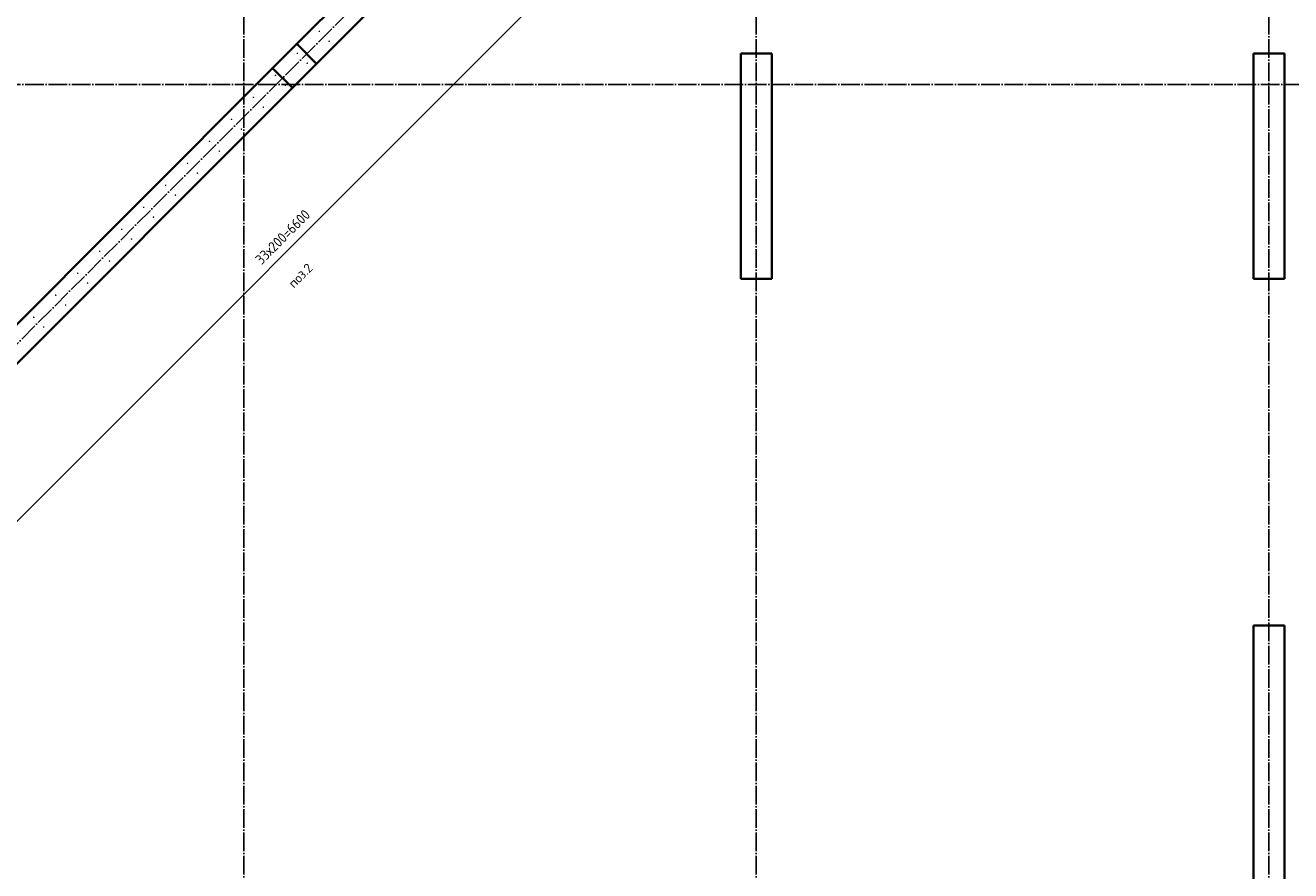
# Model space of a CAD drawing. Header units: millimetres. Extents: x -24871 to 40608, y -2869 to 48080.
# Tile 66 of 119: x 17044 to 25190, y 8843 to 14281. Entities that reach past the tile are written whole.
import ezdxf

# ---------------------------------------------------------------- set-up
doc = ezdxf.new("R2010")
doc.units = ezdxf.units.MM
doc.header["$PDMODE"] = 65
doc.linetypes.add('______11', pattern=[150, 120, -15, 0, -15])
doc.linetypes.add('______5', pattern=[330, 240, -30, 30, -30])
for name, color, linetype, lineweight in [('Standard', 7, 'Continuous', 25), ('Арм.стержн. вертикальными 1', 22, 'Continuous', 35), ('Размерная линия_ общее', 7, 'Continuous', 13)]:
    doc.layers.add(name, color=color, linetype=linetype, lineweight=lineweight)
doc.layers.add('Осевая линия_ общее', color=7, linetype='______5', lineweight=13, true_color=0xa0a0a0)
doc.styles.add('ISOCPEUR', font='ISOCPEUR')
doc.dimstyles.new('DIMSTYLE_5', dxfattribs={"dimtxt": 66, "dimasz": 75, "dimexe": 0, "dimexo": 0, "dimgap": 33, "dimtad": 2, "dimdec": 0, "dimrnd": 5, "dimzin": 12, "dimdsep": 46, "dimtxsty": 'ISOCPEUR', "dimblk1": 'ALL_ML_STRICH', "dimblk2": 'ALL_ML_STRICH', "dimsah": 1, "dimcen": 0, "dimclrd": 7, "dimclre": 256, "dimclrt": 7, "dimadec": 0, "dimazin": 0, "dimtfac": 1, "dimtdec": 0, "dimtix": 1, "dimtmove": 2, "dimatfit": 3, "dimfxl": 0, "dimtzin": 0, "dimlwd": 0, "dimlwe": -3, "dimarcsym": 0})

# ---------------------------------------------------------------- blocks, each defined once
blk = doc.blocks.new('СЛОЖНЫЙ_ОБЪЕКТ_0')
at = {"layer": 'Осевая линия_ общее', "color": 253, "linetype": '______11', "lineweight": -3, "true_color": 0xa0a0a0, "transparency": 33554687}
for p, q in [((18450, -2590), (18450, 20630)), ((5452.4, 694), (22613.9, 17855.5)), ((25050, -2590), (25050, 14620)), ((21750, -2590), (21750, 14510)), ((-2770, 13900), (26050, 13900))]:
    blk.add_line(p, q, dxfattribs=at)
blk = doc.blocks.new('ALL_ML_STRICH')
at = {"color": 0, "linetype": 'ByBlock', "lineweight": -2}
for p, q in [((-1, 0), (0.5, 0)), ((-0.3, -0.3), (0.3, 0.3)), ((0, -0.5), (0, 0.5))]:
    blk.add_line(p, q, dxfattribs=at)
blk = doc.blocks.new('*D322')
at = {"layer": 'DEFPOINTS', "color": 7, "linetype": 'Continuous', "lineweight": 13, "transparency": 33554687}
for p in [(20556.3, 15734.2), (15889.4, 11067.3), (16428.1, 10528.5)]:
    blk.add_point(p, dxfattribs=at)
at = {"layer": 'Размерная линия_ общее', "color": 253, "linetype": 'Continuous', "lineweight": -2, "true_color": 0xa0a0a0, "transparency": 33554687}
for p, q in [((20570.4, 15720), (21095, 15195.4)), ((15903.5, 11053.1), (16428.1, 10528.5))]:
    blk.add_line(p, q, dxfattribs=at)
at = {"layer": 'Размерная линия_ общее', "color": 7, "linetype": 'Continuous', "lineweight": -2, "transparency": 33554687}
blk.add_line((16428.1, 10528.5), (21095, 15195.4), dxfattribs=at)
at = {"layer": 'Размерная линия_ общее', "color": 7, "linetype": 'Continuous', "lineweight": 13, "transparency": 33554687, "yscale": 75, "zscale": 75}
for p, xscale, rotation in [((21095, 15195.4), 75.00000000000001, 45), ((16428.1, 10528.5), 75, 225)]:
    blk.add_blockref('ALL_ML_STRICH', p, dxfattribs=dict(at, xscale=xscale, rotation=rotation))
at = {"layer": 'Размерная линия_ общее', "color": 7, "linetype": 'Continuous', "lineweight": 13, "transparency": 33554687, "insert": (18518.3, 12782.8), "char_height": 66, "width": 3.3, "attachment_point": 1, "rotation": 45, "line_spacing_factor": 0.60241, "style": 'ISOCPEUR'}
blk.add_mtext('\\W0.91;33х200=6600', dxfattribs=at)

msp = doc.modelspace()

# ---------------------------------------------------------------- hatches: boundary and pattern name
at = {"layer": 'Арм.стержн. вертикальными 1', "linetype": 'Continuous', "lineweight": 50, "transparency": 33554687}
for points in [[(18942.3, 14241.8), (18941.9, 14243.7), (18940.8, 14245.4), (18939.2, 14246.4), (18937.3, 14246.8), (18935.4, 14246.4), (18933.8, 14245.4), (18932.7, 14243.7), (18932.3, 14241.8), (18932.7, 14239.9), (18933.8, 14238.3), (18935.4, 14237.2), (18937.3, 14236.8), (18939.2, 14237.2), (18940.8, 14238.3), (18941.9, 14239.9)], [(19005.6, 14178.5), (19005.2, 14180.4), (19004.2, 14182.1), (19002.5, 14183.1), (19000.6, 14183.5), (18998.7, 14183.1), (18997.1, 14182.1), (18996, 14180.4), (18995.6, 14178.5), (18996, 14176.6), (18997.1, 14175), (18998.7, 14173.9), (19000.6, 14173.5), (19002.5, 14173.9), (19004.2, 14175), (19005.2, 14176.6)], [(18800.9, 14100.4), (18800.5, 14102.3), (18799.4, 14103.9), (18797.8, 14105), (18795.9, 14105.4), (18794, 14105), (18792.4, 14103.9), (18791.3, 14102.3), (18790.9, 14100.4), (18791.3, 14098.5), (18792.4, 14096.9), (18794, 14095.8), (18795.9, 14095.4), (18797.8, 14095.8), (18799.4, 14096.9), (18800.5, 14098.5)], [(18864.2, 14037.1), (18863.8, 14039), (18862.7, 14040.6), (18861.1, 14041.7), (18859.2, 14042.1), (18857.3, 14041.7), (18855.7, 14040.6), (18854.6, 14039), (18854.2, 14037.1), (18854.6, 14035.2), (18855.7, 14033.6), (18857.3, 14032.5), (18859.2, 14032.1), (18861.1, 14032.5), (18862.7, 14033.6), (18863.8, 14035.2)], [(18659.5, 13959), (18659.1, 13960.9), (18658, 13962.5), (18656.4, 13963.6), (18654.5, 13964), (18652.6, 13963.6), (18650.9, 13962.5), (18649.9, 13960.9), (18649.5, 13959), (18649.9, 13957.1), (18650.9, 13955.5), (18652.6, 13954.4), (18654.5, 13954), (18656.4, 13954.4), (18658, 13955.5), (18659.1, 13957.1)], [(18722.8, 13895.7), (18722.4, 13897.6), (18721.3, 13899.2), (18719.7, 13900.3), (18717.8, 13900.7), (18715.9, 13900.3), (18714.2, 13899.2), (18713.2, 13897.6), (18712.8, 13895.7), (18713.2, 13893.8), (18714.2, 13892.1), (18715.9, 13891.1), (18717.8, 13890.7), (18719.7, 13891.1), (18721.3, 13892.1), (18722.4, 13893.8)], [(18518, 13817.6), (18517.7, 13819.5), (18516.6, 13821.1), (18515, 13822.2), (18513, 13822.6), (18511.1, 13822.2), (18509.5, 13821.1), (18508.4, 13819.5), (18508, 13817.6), (18508.4, 13815.7), (18509.5, 13814), (18511.1, 13812.9), (18513, 13812.6), (18515, 13812.9), (18516.6, 13814), (18517.7, 13815.7)], [(18581.4, 13754.3), (18581, 13756.2), (18579.9, 13757.8), (18578.3, 13758.9), (18576.4, 13759.3), (18574.4, 13758.9), (18572.8, 13757.8), (18571.7, 13756.2), (18571.4, 13754.3), (18571.7, 13752.3), (18572.8, 13750.7), (18574.4, 13749.6), (18576.4, 13749.3), (18578.3, 13749.6), (18579.9, 13750.7), (18581, 13752.3)], [(18376.6, 13676.1), (18376.2, 13678.1), (18375.2, 13679.7), (18373.5, 13680.8), (18371.6, 13681.1), (18369.7, 13680.8), (18368.1, 13679.7), (18367, 13678.1), (18366.6, 13676.1), (18367, 13674.2), (18368.1, 13672.6), (18369.7, 13671.5), (18371.6, 13671.1), (18373.5, 13671.5), (18375.2, 13672.6), (18376.2, 13674.2)], [(18439.9, 13612.8), (18439.6, 13614.7), (18438.5, 13616.4), (18436.8, 13617.5), (18434.9, 13617.8), (18433, 13617.5), (18431.4, 13616.4), (18430.3, 13614.7), (18429.9, 13612.8), (18430.3, 13610.9), (18431.4, 13609.3), (18433, 13608.2), (18434.9, 13607.8), (18436.8, 13608.2), (18438.5, 13609.3), (18439.6, 13610.9)], [(18235.2, 13534.7), (18234.8, 13536.6), (18233.7, 13538.3), (18232.1, 13539.3), (18230.2, 13539.7), (18228.3, 13539.3), (18226.7, 13538.3), (18225.6, 13536.6), (18225.2, 13534.7), (18225.6, 13532.8), (18226.7, 13531.2), (18228.3, 13530.1), (18230.2, 13529.7), (18232.1, 13530.1), (18233.7, 13531.2), (18234.8, 13532.8)], [(18298.5, 13471.4), (18298.1, 13473.3), (18297, 13475), (18295.4, 13476), (18293.5, 13476.4), (18291.6, 13476), (18290, 13475), (18288.9, 13473.3), (18288.5, 13471.4), (18288.9, 13469.5), (18290, 13467.9), (18291.6, 13466.8), (18293.5, 13466.4), (18295.4, 13466.8), (18297, 13467.9), (18298.1, 13469.5)], [(18093.8, 13393.3), (18093.4, 13395.2), (18092.3, 13396.8), (18090.7, 13397.9), (18088.8, 13398.3), (18086.9, 13397.9), (18085.2, 13396.8), (18084.2, 13395.2), (18083.8, 13393.3), (18084.2, 13391.4), (18085.2, 13389.8), (18086.9, 13388.7), (18088.8, 13388.3), (18090.7, 13388.7), (18092.3, 13389.8), (18093.4, 13391.4)], [(18157.1, 13330), (18156.7, 13331.9), (18155.6, 13333.5), (18154, 13334.6), (18152.1, 13335), (18150.2, 13334.6), (18148.6, 13333.5), (18147.5, 13331.9), (18147.1, 13330), (18147.5, 13328.1), (18148.6, 13326.5), (18150.2, 13325.4), (18152.1, 13325), (18154, 13325.4), (18155.6, 13326.5), (18156.7, 13328.1)], [(17952.4, 13251.9), (17952, 13253.8), (17950.9, 13255.4), (17949.3, 13256.5), (17947.4, 13256.9), (17945.5, 13256.5), (17943.8, 13255.4), (17942.7, 13253.8), (17942.4, 13251.9), (17942.7, 13250), (17943.8, 13248.3), (17945.5, 13247.3), (17947.4, 13246.9), (17949.3, 13247.3), (17950.9, 13248.3), (17952, 13250)], [(17810.9, 13110.5), (17810.6, 13112.4), (17809.5, 13114), (17807.9, 13115.1), (17805.9, 13115.5), (17804, 13115.1), (17802.4, 13114), (17801.3, 13112.4), (17800.9, 13110.5), (17801.3, 13108.5), (17802.4, 13106.9), (17804, 13105.8), (17805.9, 13105.5), (17807.9, 13105.8), (17809.5, 13106.9), (17810.6, 13108.5)], [(18015.7, 13188.6), (18015.3, 13190.5), (18014.2, 13192.1), (18012.6, 13193.2), (18010.7, 13193.6), (18008.8, 13193.2), (18007.1, 13192.1), (18006.1, 13190.5), (18005.7, 13188.6), (18006.1, 13186.7), (18007.1, 13185), (18008.8, 13184), (18010.7, 13183.6), (18012.6, 13184), (18014.2, 13185), (18015.3, 13186.7)], [(17874.3, 13047.2), (17873.9, 13049.1), (17872.8, 13050.7), (17871.2, 13051.8), (17869.3, 13052.2), (17867.3, 13051.8), (17865.7, 13050.7), (17864.6, 13049.1), (17864.3, 13047.2), (17864.6, 13045.2), (17865.7, 13043.6), (17867.3, 13042.5), (17869.3, 13042.2), (17871.2, 13042.5), (17872.8, 13043.6), (17873.9, 13045.2)], [(17669.5, 12969), (17669.1, 12971), (17668.1, 12972.6), (17666.4, 12973.7), (17664.5, 12974), (17662.6, 12973.7), (17661, 12972.6), (17659.9, 12971), (17659.5, 12969), (17659.9, 12967.1), (17661, 12965.5), (17662.6, 12964.4), (17664.5, 12964), (17666.4, 12964.4), (17668.1, 12965.5), (17669.1, 12967.1)], [(17732.8, 12905.7), (17732.4, 12907.6), (17731.4, 12909.3), (17729.7, 12910.3), (17727.8, 12910.7), (17725.9, 12910.3), (17724.3, 12909.3), (17723.2, 12907.6), (17722.8, 12905.7), (17723.2, 12903.8), (17724.3, 12902.2), (17725.9, 12901.1), (17727.8, 12900.7), (17729.7, 12901.1), (17731.4, 12902.2), (17732.4, 12903.8)], [(17528.1, 12827.6), (17527.7, 12829.5), (17526.6, 12831.2), (17525, 12832.2), (17523.1, 12832.6), (17521.2, 12832.2), (17519.6, 12831.2), (17518.5, 12829.5), (17518.1, 12827.6), (17518.5, 12825.7), (17519.6, 12824.1), (17521.2, 12823), (17523.1, 12822.6), (17525, 12823), (17526.6, 12824.1), (17527.7, 12825.7)], [(17591.4, 12764.3), (17591, 12766.2), (17589.9, 12767.8), (17588.3, 12768.9), (17586.4, 12769.3), (17584.5, 12768.9), (17582.9, 12767.8), (17581.8, 12766.2), (17581.4, 12764.3), (17581.8, 12762.4), (17582.9, 12760.8), (17584.5, 12759.7), (17586.4, 12759.3), (17588.3, 12759.7), (17589.9, 12760.8), (17591, 12762.4)], [(17386.7, 12686.2), (17386.3, 12688.1), (17385.2, 12689.7), (17383.6, 12690.8), (17381.7, 12691.2), (17379.8, 12690.8), (17378.1, 12689.7), (17377.1, 12688.1), (17376.7, 12686.2), (17377.1, 12684.3), (17378.1, 12682.7), (17379.8, 12681.6), (17381.7, 12681.2), (17383.6, 12681.6), (17385.2, 12682.7), (17386.3, 12684.3)], [(17450, 12622.9), (17449.6, 12624.8), (17448.5, 12626.4), (17446.9, 12627.5), (17445, 12627.9), (17443.1, 12627.5), (17441.5, 12626.4), (17440.4, 12624.8), (17440, 12622.9), (17440.4, 12621), (17441.5, 12619.4), (17443.1, 12618.3), (17445, 12617.9), (17446.9, 12618.3), (17448.5, 12619.4), (17449.6, 12621)], [(17245.3, 12544.8), (17244.9, 12546.7), (17243.8, 12548.3), (17242.2, 12549.4), (17240.3, 12549.8), (17238.3, 12549.4), (17236.7, 12548.3), (17235.6, 12546.7), (17235.3, 12544.8), (17235.6, 12542.9), (17236.7, 12541.2), (17238.3, 12540.2), (17240.3, 12539.8), (17242.2, 12540.2), (17243.8, 12541.2), (17244.9, 12542.9)], [(17308.6, 12481.5), (17308.2, 12483.4), (17307.1, 12485), (17305.5, 12486.1), (17303.6, 12486.5), (17301.7, 12486.1), (17300, 12485), (17298.9, 12483.4), (17298.6, 12481.5), (17298.9, 12479.6), (17300, 12477.9), (17301.7, 12476.8), (17303.6, 12476.5), (17305.5, 12476.8), (17307.1, 12477.9), (17308.2, 12479.6)], [(17103.8, 12403.4), (17103.5, 12405.3), (17102.4, 12406.9), (17100.7, 12408), (17098.8, 12408.4), (17096.9, 12408), (17095.3, 12406.9), (17094.2, 12405.3), (17093.8, 12403.4), (17094.2, 12401.4), (17095.3, 12399.8), (17096.9, 12398.7), (17098.8, 12398.4), (17100.7, 12398.7), (17102.4, 12399.8), (17103.5, 12401.4)], [(17167.1, 12340), (17166.8, 12342), (17165.7, 12343.6), (17164.1, 12344.7), (17162.1, 12345), (17160.2, 12344.7), (17158.6, 12343.6), (17157.5, 12342), (17157.1, 12340), (17157.5, 12338.1), (17158.6, 12336.5), (17160.2, 12335.4), (17162.1, 12335), (17164.1, 12335.4), (17165.7, 12336.5), (17166.8, 12338.1)]]:
    msp.add_hatch(color=4, dxfattribs=at).paths.add_polyline_path(points)

# ---------------------------------------------------------------- linework, layer by layer
at = {"color": 7, "linetype": 'Continuous', "lineweight": 35, "transparency": 33554687}
for p, q in [((18792, 14160.9), (20626.9, 15995.8)), ((20754.2, 15868.5), (18919.3, 14033.6)), ((18792, 14160.9), (18636.4, 14005.3)), ((18919.3, 14033.6), (18792, 14160.9)), ((18763.7, 13878), (18919.3, 14033.6)), ((15776.2, 11145.1), (18636.4, 14005.3)), ((18636.4, 14005.3), (18763.7, 13878)), ((18763.7, 13878), (14538.8, 9653.1)), ((24950, 8620), (24950, 10420)), ((24950, 10420), (25150, 10420)), ((25150, 10420), (25150, 8620))]:
    msp.add_line(p, q, dxfattribs=at)
at = {"layer": 'Standard', "color": 7, "linetype": 'Continuous', "lineweight": 35, "transparency": 33554687}
for p, q in [((21650, 12650), (21650, 14100)), ((21650, 14100), (21850, 14100)), ((21850, 14100), (21850, 12650)), ((24950, 12650), (24950, 14100)), ((24950, 14100), (25150, 14100)), ((25150, 14100), (25150, 12650)), ((21850, 12650), (21650, 12650)), ((25150, 12650), (24950, 12650))]:
    msp.add_line(p, q, dxfattribs=at)

# ---------------------------------------------------------------- block references
at = {"layer": 'Осевая линия_ общее', "color": 253, "linetype": '______11', "lineweight": -3, "true_color": 0xa0a0a0, "transparency": 33554687}
msp.add_blockref('СЛОЖНЫЙ_ОБЪЕКТ_0', (0, 0), dxfattribs=at)

# ---------------------------------------------------------------- texts
at = {"layer": 'Standard', "color": 7, "linetype": 'Continuous', "lineweight": 18, "transparency": 33554687, "insert": (18752, 12607.6), "char_height": 60, "width": 211.154, "attachment_point": 4, "rotation": 45, "style": 'ISOCPEUR'}
msp.add_mtext('\\A1;{\\fISOCPEUR|i0|b0;\\H60.000000;\\W1.000000;\\C7;поз.2}\\P', dxfattribs=at)

# ---------------------------------------------------------------- dimensions: what is measured, and where the dimension line sits
at = {"layer": 'Размерная линия_ общее', "color": 7, "linetype": 'Continuous', "lineweight": 13, "transparency": 33554687}
dim = msp.add_linear_dim(base=(21095, 15195.4), p1=(15903.5, 11053.1), p2=(20570.4, 15720), angle=45, text='\\W0.91;33х200=6600', dimstyle='DIMSTYLE_5', override={"dimpost": '<>', "dimclrd": 7, "dimclre": 253, "dimclrt": 7, "dimlwd": 0, "dimlwe": 65533}, dxfattribs=at)
dim.commit()
dim.dimension.update_dxf_attribs({"geometry": '*D322', "text_midpoint": (18738.2, 12885.3), "dimtype": 160})

doc.saveas('drawing.dxf')
